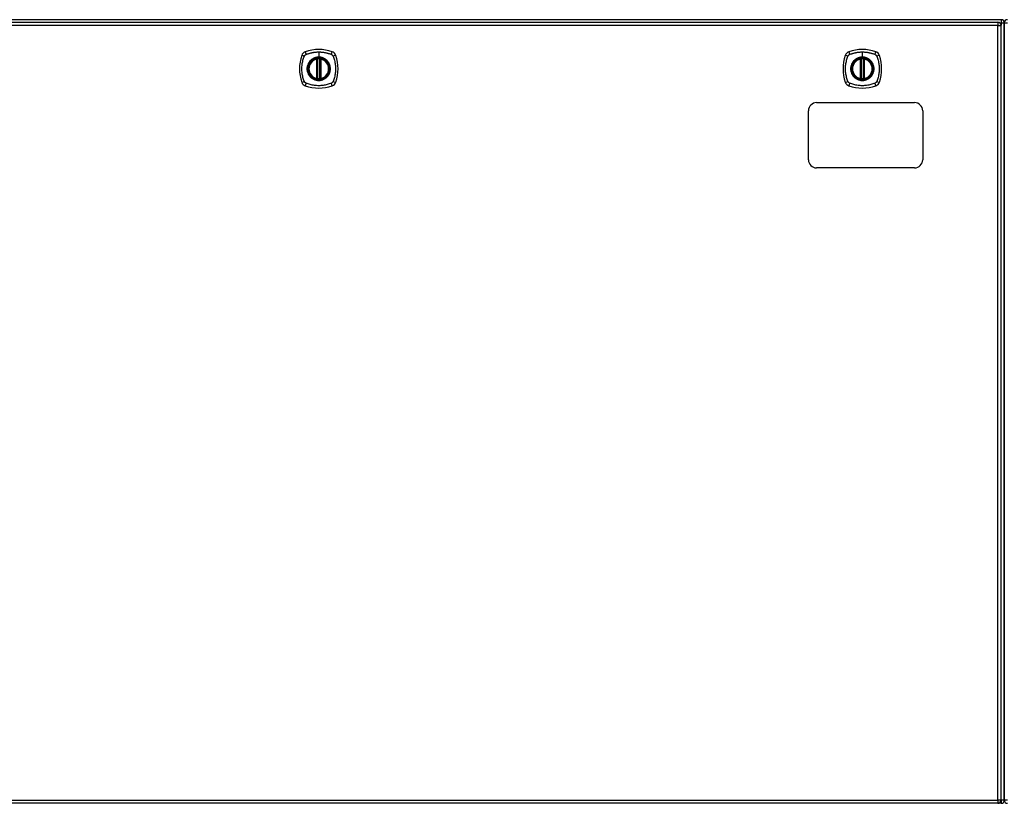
# Model space of a CAD drawing. Header units: inches. Extents: x 19 to 446, y 48 to 207.
# Tile 11 of 23: x 159 to 189, y 114 to 138. Entities that reach past the tile are written whole.
import ezdxf

# ---------------------------------------------------------------- set-up
doc = ezdxf.new("R2010")
doc.units = ezdxf.units.IN
doc.header["$MEASUREMENT"] = 0
doc.layers.add('Visible Edges(ANSI)', color=7, linetype='Continuous', lineweight=25)
doc.layers.add('Visible Tangent Edges(ANSI)', color=7, linetype='Continuous', lineweight=25)

msp = doc.modelspace()

# ---------------------------------------------------------------- linework, layer by layer
at = {"layer": 'Visible Edges(ANSI)'}
for p, q in [((189.366, 137.811), (147.564, 137.811)), ((147.662, 137.73), (189.267, 137.73)), ((189.366, 113.911), (189.366, 137.631)), ((189.465, 136.937), (189.465, 137.712)), ((189.465, 137.712), (189.465, 136.937)), ((189.465, 136.937), (189.465, 114.685)), ((189.465, 114.685), (189.465, 136.937)), ((168.406, 136.014), (168.406, 136.599)), ((168.426, 136.009), (168.426, 136.603)), ((168.504, 136.603), (168.504, 136.009)), ((168.524, 136.599), (168.524, 136.014)), ((185.057, 136.014), (185.057, 136.599)), ((185.077, 136.009), (185.077, 136.603)), ((185.156, 136.603), (185.156, 136.009)), ((185.176, 136.599), (185.176, 136.014)), ((183.715, 135.271), (186.715, 135.271)), ((183.465, 133.521), (183.465, 135.021)), ((186.965, 135.021), (186.965, 133.521)), ((186.715, 133.271), (183.715, 133.271)), ((189.465, 113.91), (189.465, 114.685)), ((189.465, 114.685), (189.465, 113.91)), ((189.267, 113.812), (147.662, 113.812)), ((189.366, 113.811), (148.331, 113.811))]:
    msp.add_line(p, q, dxfattribs=at)
at = {"layer": 'Visible Edges(ANSI)', "flags": 128}
for points in [[(168.436, 136.618), (168.435, 136.618), (168.433, 136.618), (168.431, 136.617), (168.43, 136.617), (168.428, 136.617), (168.427, 136.617), (168.425, 136.617), (168.424, 136.617), (168.423, 136.616), (168.421, 136.616), (168.42, 136.616), (168.419, 136.616), (168.418, 136.616), (168.417, 136.616), (168.416, 136.615), (168.415, 136.615), (168.414, 136.615), (168.414, 136.615), (168.413, 136.615), (168.413, 136.615), (168.412, 136.615), (168.412, 136.615), (168.412, 136.615), (168.412, 136.615)], [(168.518, 136.615), (168.518, 136.615), (168.518, 136.615), (168.518, 136.615), (168.517, 136.615), (168.517, 136.615), (168.516, 136.615), (168.516, 136.615), (168.515, 136.615), (168.514, 136.615), (168.513, 136.616), (168.512, 136.616), (168.511, 136.616), (168.51, 136.616), (168.508, 136.616), (168.507, 136.616), (168.506, 136.617), (168.504, 136.617), (168.503, 136.617), (168.501, 136.617), (168.5, 136.617), (168.498, 136.617), (168.497, 136.618), (168.495, 136.618), (168.494, 136.618)], [(185.088, 136.618), (185.086, 136.618), (185.085, 136.618), (185.083, 136.617), (185.081, 136.617), (185.08, 136.617), (185.078, 136.617), (185.077, 136.617), (185.076, 136.617), (185.074, 136.616), (185.073, 136.616), (185.072, 136.616), (185.07, 136.616), (185.069, 136.616), (185.068, 136.616), (185.067, 136.615), (185.067, 136.615), (185.066, 136.615), (185.065, 136.615), (185.065, 136.615), (185.064, 136.615), (185.064, 136.615), (185.063, 136.615), (185.063, 136.615), (185.063, 136.615)], [(185.17, 136.615), (185.17, 136.615), (185.169, 136.615), (185.169, 136.615), (185.169, 136.615), (185.168, 136.615), (185.168, 136.615), (185.167, 136.615), (185.166, 136.615), (185.165, 136.615), (185.165, 136.616), (185.163, 136.616), (185.162, 136.616), (185.161, 136.616), (185.16, 136.616), (185.159, 136.616), (185.157, 136.617), (185.156, 136.617), (185.154, 136.617), (185.153, 136.617), (185.151, 136.617), (185.15, 136.617), (185.148, 136.618), (185.147, 136.618), (185.145, 136.618)], [(168.412, 135.998), (168.412, 135.998), (168.412, 135.998), (168.412, 135.998), (168.413, 135.998), (168.413, 135.998), (168.414, 135.998), (168.414, 135.997), (168.415, 135.997), (168.416, 135.997), (168.417, 135.997), (168.418, 135.997), (168.419, 135.997), (168.42, 135.997), (168.421, 135.996), (168.423, 135.996), (168.424, 135.996), (168.425, 135.996), (168.427, 135.996), (168.428, 135.995), (168.43, 135.995), (168.431, 135.995), (168.433, 135.995), (168.435, 135.995), (168.436, 135.995)], [(168.494, 135.995), (168.495, 135.995), (168.497, 135.995), (168.498, 135.995), (168.5, 135.995), (168.501, 135.995), (168.503, 135.996), (168.504, 135.996), (168.506, 135.996), (168.507, 135.996), (168.508, 135.996), (168.51, 135.997), (168.511, 135.997), (168.512, 135.997), (168.513, 135.997), (168.514, 135.997), (168.515, 135.997), (168.516, 135.997), (168.516, 135.998), (168.517, 135.998), (168.517, 135.998), (168.518, 135.998), (168.518, 135.998), (168.518, 135.998), (168.518, 135.998)], [(185.063, 135.998), (185.063, 135.998), (185.063, 135.998), (185.064, 135.998), (185.064, 135.998), (185.065, 135.998), (185.065, 135.998), (185.066, 135.997), (185.067, 135.997), (185.067, 135.997), (185.068, 135.997), (185.069, 135.997), (185.07, 135.997), (185.072, 135.997), (185.073, 135.996), (185.074, 135.996), (185.076, 135.996), (185.077, 135.996), (185.078, 135.996), (185.08, 135.995), (185.081, 135.995), (185.083, 135.995), (185.085, 135.995), (185.086, 135.995), (185.088, 135.995)], [(185.145, 135.995), (185.147, 135.995), (185.148, 135.995), (185.15, 135.995), (185.151, 135.995), (185.153, 135.995), (185.154, 135.996), (185.156, 135.996), (185.157, 135.996), (185.159, 135.996), (185.16, 135.996), (185.161, 135.997), (185.162, 135.997), (185.163, 135.997), (185.165, 135.997), (185.165, 135.997), (185.166, 135.997), (185.167, 135.997), (185.168, 135.998), (185.168, 135.998), (185.169, 135.998), (185.169, 135.998), (185.169, 135.998), (185.17, 135.998), (185.17, 135.998)]]:
    msp.add_lwpolyline(points, dxfattribs=at)
at = {"layer": 'Visible Edges(ANSI)'}
for centre, radius in [((168.465, 136.306), 0.32), ((168.465, 136.306), 0.315), ((185.116, 136.306), 0.32), ((185.116, 136.306), 0.315)]:
    msp.add_circle(centre, radius, dxfattribs=at)
for centre, radius, start, end in [((189.267, 137.631), 0.099, 0, 90), ((189.366, 137.712), 0.099, 0, 90), ((189.564, 137.712), 0.099, 90, 180), ((169.154, 136.306), 1.28, 161.2278, 198.7722), ((168.11, 136.661), 0.177, 108.7722, 161.2278), ((168.465, 135.617), 1.28, 71.2278, 108.7722), ((168.82, 136.661), 0.177, 18.7722, 71.2278), ((167.776, 136.306), 1.28, 341.2278, 18.7722), ((185.805, 136.306), 1.28, 161.2278, 198.7722), ((184.762, 136.661), 0.177, 108.7722, 161.2278), ((185.116, 135.617), 1.28, 71.2278, 108.7722), ((185.471, 136.661), 0.177, 18.7722, 71.2278), ((184.427, 136.306), 1.28, 341.2278, 18.7722), ((168.465, 136.306), 0.313, 103.6344, 256.3656), ((168.465, 136.306), 0.313, 99.784, 103.6344), ((168.394, 136.599), 0.0118, 0, 103.6344), ((168.414, 136.603), 0.0118, 0, 99.784), ((168.465, 136.306), 0.313, 84.7499, 95.2501), ((168.516, 136.603), 0.0118, 80.216, 180), ((168.465, 136.306), 0.313, 76.3656, 80.216), ((168.536, 136.599), 0.0118, 76.3656, 180), ((168.465, 136.306), 0.313, 283.6344, 76.3656), ((185.116, 136.306), 0.313, 103.6344, 256.3656), ((185.116, 136.306), 0.313, 99.784, 103.6344), ((185.045, 136.599), 0.0118, 0, 103.6344), ((185.065, 136.603), 0.0118, 0, 99.784), ((185.116, 136.306), 0.313, 84.7499, 95.2501), ((185.168, 136.603), 0.0118, 80.216, 180), ((185.116, 136.306), 0.313, 76.3656, 80.216), ((185.187, 136.599), 0.0118, 76.3656, 180), ((185.116, 136.306), 0.313, 283.6344, 76.3656), ((168.11, 135.952), 0.177, 198.7722, 251.2278), ((168.465, 136.995), 1.28, 251.2278, 288.7722), ((168.394, 136.014), 0.0118, 256.3656, 0), ((168.465, 136.306), 0.313, 256.3656, 260.216), ((168.414, 136.009), 0.0118, 260.216, 0), ((168.465, 136.306), 0.313, 264.7499, 275.2501), ((168.516, 136.009), 0.0118, 180, 279.784), ((168.465, 136.306), 0.313, 279.784, 283.6344), ((168.536, 136.014), 0.0118, 180, 283.6344), ((168.82, 135.952), 0.177, 288.7722, 341.2278), ((184.762, 135.952), 0.177, 198.7722, 251.2278), ((185.116, 136.995), 1.28, 251.2278, 288.7722), ((185.045, 136.014), 0.0118, 256.3656, 0), ((185.116, 136.306), 0.313, 256.3656, 260.216), ((185.065, 136.009), 0.0118, 260.216, 0), ((185.116, 136.306), 0.313, 264.7499, 275.2501), ((185.168, 136.009), 0.0118, 180, 279.784), ((185.116, 136.306), 0.313, 279.784, 283.6344), ((185.187, 136.014), 0.0118, 180, 283.6344), ((185.471, 135.952), 0.177, 288.7722, 341.2278), ((183.715, 135.021), 0.25, 90, 180), ((186.715, 135.021), 0.25, 0, 90), ((183.715, 133.521), 0.25, 180, 270), ((186.715, 133.521), 0.25, 270, 0), ((189.267, 113.911), 0.099, 270, 0), ((189.366, 113.91), 0.099, 270, 0), ((189.564, 113.91), 0.099, 180, 270)]:
    msp.add_arc(centre, radius, start, end, dxfattribs=at)
at = {"layer": 'Visible Tangent Edges(ANSI)'}
for p, q in [((189.267, 137.631), (147.662, 137.631)), ((189.267, 137.73), (189.267, 137.631)), ((189.267, 137.631), (189.366, 137.631)), ((189.267, 113.911), (189.267, 137.631)), ((189.325, 137.712), (189.366, 137.712)), ((189.366, 137.811), (189.366, 137.712)), ((189.366, 137.712), (189.465, 137.712)), ((189.366, 137.712), (189.366, 137.641)), ((189.465, 137.712), (189.564, 137.712)), ((168.465, 136.823), (168.465, 136.663)), ((168.465, 136.658), (168.465, 136.663)), ((185.116, 136.823), (185.116, 136.663)), ((185.116, 136.658), (185.116, 136.663)), ((168.394, 136.599), (168.391, 136.61)), ((168.394, 136.599), (168.406, 136.599)), ((168.394, 136.599), (168.394, 136.014)), ((168.406, 136.599), (168.416, 136.599)), ((168.412, 136.615), (168.413, 136.609)), ((168.415, 136.603), (168.426, 136.603)), ((168.416, 136.014), (168.416, 136.599)), ((168.437, 136.606), (168.436, 136.618)), ((168.437, 136.006), (168.437, 136.606)), ((168.492, 136.606), (168.494, 136.618)), ((168.492, 136.606), (168.492, 136.006)), ((168.504, 136.603), (168.514, 136.603)), ((168.514, 136.599), (168.524, 136.599)), ((168.514, 136.599), (168.514, 136.014)), ((168.517, 136.609), (168.518, 136.615)), ((168.524, 136.599), (168.536, 136.599)), ((168.539, 136.61), (168.536, 136.599)), ((168.536, 136.014), (168.536, 136.599)), ((185.045, 136.599), (185.043, 136.61)), ((185.045, 136.599), (185.057, 136.599)), ((185.045, 136.599), (185.045, 136.014)), ((185.057, 136.599), (185.067, 136.599)), ((185.063, 136.615), (185.064, 136.609)), ((185.067, 136.603), (185.077, 136.603)), ((185.067, 136.014), (185.067, 136.599)), ((185.089, 136.606), (185.088, 136.618)), ((185.089, 136.006), (185.089, 136.606)), ((185.144, 136.606), (185.145, 136.618)), ((185.144, 136.606), (185.144, 136.006)), ((185.156, 136.603), (185.166, 136.603)), ((185.166, 136.599), (185.176, 136.599)), ((185.166, 136.599), (185.166, 136.014)), ((185.169, 136.609), (185.17, 136.615)), ((185.176, 136.599), (185.187, 136.599)), ((185.19, 136.61), (185.187, 136.599)), ((185.187, 136.014), (185.187, 136.599)), ((168.391, 136.002), (168.394, 136.014)), ((168.406, 136.014), (168.394, 136.014)), ((168.416, 136.014), (168.406, 136.014)), ((168.413, 136.004), (168.412, 135.998)), ((168.426, 136.009), (168.415, 136.009)), ((168.436, 135.995), (168.437, 136.006)), ((168.494, 135.995), (168.492, 136.006)), ((168.514, 136.009), (168.504, 136.009)), ((168.524, 136.014), (168.514, 136.014)), ((168.518, 135.998), (168.517, 136.004)), ((168.536, 136.014), (168.524, 136.014)), ((168.536, 136.014), (168.539, 136.002)), ((185.043, 136.002), (185.045, 136.014)), ((185.057, 136.014), (185.045, 136.014)), ((185.067, 136.014), (185.057, 136.014)), ((185.064, 136.004), (185.063, 135.998)), ((185.077, 136.009), (185.067, 136.009)), ((185.088, 135.995), (185.089, 136.006)), ((185.145, 135.995), (185.144, 136.006)), ((185.166, 136.009), (185.156, 136.009)), ((185.176, 136.014), (185.166, 136.014)), ((185.17, 135.998), (185.169, 136.004)), ((185.187, 136.014), (185.176, 136.014)), ((185.187, 136.014), (185.19, 136.002)), ((147.662, 113.911), (189.267, 113.911)), ((189.267, 113.911), (189.267, 113.812)), ((189.366, 113.911), (189.267, 113.911)), ((189.465, 113.91), (189.366, 113.91)), ((189.366, 113.901), (189.366, 113.811)), ((189.563, 113.91), (189.465, 113.91))]:
    msp.add_line(p, q, dxfattribs=at)
at = {"layer": 'Visible Tangent Edges(ANSI)', "flags": 128}
for points in [[(168.025, 135.918), (168.011, 135.951), (168.001, 135.982), (167.991, 136.014), (167.982, 136.045), (167.975, 136.077), (167.968, 136.109), (167.962, 136.142), (167.957, 136.174), (167.953, 136.207), (167.951, 136.24), (167.949, 136.273), (167.948, 136.306), (167.949, 136.339), (167.951, 136.372), (167.953, 136.405), (167.957, 136.438), (167.962, 136.47), (167.968, 136.503), (167.974, 136.535), (167.982, 136.567), (167.991, 136.599), (168.001, 136.63), (168.011, 136.661), (168.025, 136.695)], [(168.025, 136.695), (168.026, 136.696), (168.026, 136.698), (168.027, 136.699), (168.028, 136.7), (168.029, 136.702), (168.029, 136.703), (168.03, 136.704), (168.031, 136.706), (168.032, 136.707), (168.033, 136.708), (168.033, 136.71), (168.034, 136.711), (168.035, 136.712), (168.036, 136.713), (168.037, 136.715), (168.038, 136.716), (168.039, 136.717), (168.04, 136.718), (168.041, 136.719), (168.042, 136.721), (168.043, 136.722), (168.044, 136.723), (168.045, 136.724), (168.046, 136.725)], [(168.046, 136.725), (168.047, 136.726), (168.048, 136.727), (168.05, 136.728), (168.051, 136.729), (168.052, 136.73), (168.053, 136.731), (168.054, 136.732), (168.055, 136.733), (168.057, 136.734), (168.058, 136.735), (168.059, 136.736), (168.06, 136.737), (168.062, 136.738), (168.063, 136.739), (168.064, 136.739), (168.065, 136.74), (168.067, 136.741), (168.068, 136.742), (168.069, 136.743), (168.071, 136.743), (168.072, 136.744), (168.074, 136.745), (168.075, 136.746), (168.076, 136.746)], [(168.076, 136.746), (168.095, 136.754), (168.11, 136.76), (168.125, 136.765), (168.141, 136.77), (168.157, 136.775), (168.172, 136.78), (168.188, 136.785), (168.204, 136.789), (168.22, 136.793), (168.236, 136.797), (168.252, 136.8), (168.268, 136.804), (168.284, 136.807), (168.301, 136.809), (168.317, 136.812), (168.333, 136.814), (168.35, 136.816), (168.366, 136.818), (168.382, 136.819), (168.399, 136.821), (168.415, 136.822), (168.432, 136.822), (168.448, 136.823), (168.465, 136.823)], [(168.465, 136.658), (168.556, 136.646), (168.641, 136.611), (168.714, 136.555), (168.77, 136.482), (168.805, 136.397), (168.817, 136.306), (168.805, 136.215), (168.77, 136.13), (168.714, 136.057), (168.641, 136.001), (168.556, 135.966), (168.465, 135.954), (168.373, 135.966), (168.288, 136.001), (168.216, 136.057), (168.16, 136.13), (168.125, 136.215), (168.113, 136.306), (168.125, 136.398), (168.16, 136.483), (168.216, 136.556), (168.289, 136.611), (168.374, 136.646), (168.465, 136.658)], [(168.465, 136.663), (168.455, 136.663), (168.444, 136.663), (168.434, 136.662), (168.424, 136.661), (168.414, 136.659), (168.403, 136.658), (168.393, 136.656), (168.383, 136.654), (168.373, 136.651), (168.363, 136.648), (168.354, 136.645), (168.344, 136.642), (168.334, 136.638), (168.325, 136.634), (168.315, 136.63), (168.306, 136.626), (168.297, 136.621), (168.288, 136.616), (168.279, 136.611), (168.27, 136.605), (168.262, 136.6), (168.254, 136.594), (168.245, 136.587), (168.237, 136.581)], [(168.465, 136.823), (168.481, 136.823), (168.498, 136.822), (168.514, 136.822), (168.531, 136.821), (168.547, 136.819), (168.564, 136.818), (168.58, 136.816), (168.597, 136.814), (168.613, 136.812), (168.629, 136.809), (168.646, 136.807), (168.662, 136.804), (168.678, 136.8), (168.694, 136.797), (168.71, 136.793), (168.726, 136.789), (168.742, 136.785), (168.758, 136.78), (168.773, 136.775), (168.789, 136.771), (168.804, 136.765), (168.82, 136.76), (168.835, 136.754), (168.854, 136.746)], [(168.692, 136.581), (168.684, 136.587), (168.676, 136.594), (168.668, 136.6), (168.659, 136.605), (168.651, 136.611), (168.642, 136.616), (168.633, 136.621), (168.624, 136.626), (168.614, 136.63), (168.605, 136.634), (168.596, 136.638), (168.586, 136.642), (168.576, 136.645), (168.566, 136.648), (168.557, 136.651), (168.547, 136.654), (168.536, 136.656), (168.526, 136.658), (168.516, 136.659), (168.506, 136.661), (168.496, 136.662), (168.485, 136.663), (168.475, 136.663), (168.465, 136.663)], [(168.854, 136.746), (168.856, 136.745), (168.859, 136.743), (168.862, 136.742), (168.864, 136.74), (168.867, 136.739), (168.87, 136.737), (168.872, 136.735), (168.874, 136.733), (168.877, 136.731), (168.879, 136.729), (168.881, 136.727), (168.884, 136.725), (168.886, 136.723), (168.888, 136.721), (168.89, 136.718), (168.892, 136.716), (168.894, 136.713), (168.896, 136.711), (168.897, 136.708), (168.899, 136.706), (168.901, 136.703), (168.902, 136.7), (168.904, 136.698), (168.905, 136.695)], [(168.905, 136.695), (168.919, 136.661), (168.929, 136.63), (168.939, 136.599), (168.948, 136.567), (168.955, 136.535), (168.962, 136.503), (168.968, 136.47), (168.973, 136.438), (168.977, 136.405), (168.979, 136.372), (168.981, 136.339), (168.982, 136.306), (168.981, 136.273), (168.979, 136.24), (168.977, 136.207), (168.973, 136.174), (168.968, 136.142), (168.962, 136.109), (168.955, 136.077), (168.948, 136.045), (168.939, 136.014), (168.929, 135.982), (168.919, 135.951), (168.905, 135.918)], [(184.676, 135.918), (184.663, 135.951), (184.652, 135.982), (184.643, 136.014), (184.634, 136.045), (184.626, 136.077), (184.619, 136.109), (184.613, 136.142), (184.609, 136.174), (184.605, 136.207), (184.602, 136.24), (184.6, 136.273), (184.6, 136.306), (184.6, 136.339), (184.602, 136.372), (184.605, 136.405), (184.608, 136.438), (184.613, 136.47), (184.619, 136.503), (184.626, 136.535), (184.634, 136.567), (184.643, 136.599), (184.652, 136.63), (184.663, 136.661), (184.676, 136.695)], [(184.676, 136.695), (184.677, 136.696), (184.678, 136.698), (184.679, 136.699), (184.679, 136.7), (184.68, 136.702), (184.681, 136.703), (184.682, 136.704), (184.682, 136.706), (184.683, 136.707), (184.684, 136.708), (184.685, 136.71), (184.686, 136.711), (184.687, 136.712), (184.688, 136.713), (184.689, 136.715), (184.689, 136.716), (184.69, 136.717), (184.691, 136.718), (184.692, 136.719), (184.693, 136.721), (184.694, 136.722), (184.696, 136.723), (184.697, 136.724), (184.698, 136.725)], [(184.698, 136.725), (184.699, 136.726), (184.7, 136.727), (184.701, 136.728), (184.702, 136.729), (184.703, 136.73), (184.704, 136.731), (184.706, 136.732), (184.707, 136.733), (184.708, 136.734), (184.709, 136.735), (184.711, 136.736), (184.712, 136.737), (184.713, 136.738), (184.714, 136.739), (184.716, 136.739), (184.717, 136.74), (184.718, 136.741), (184.72, 136.742), (184.721, 136.743), (184.722, 136.743), (184.724, 136.744), (184.725, 136.745), (184.726, 136.746), (184.728, 136.746)], [(184.728, 136.746), (184.746, 136.754), (184.761, 136.76), (184.777, 136.765), (184.792, 136.77), (184.808, 136.775), (184.824, 136.78), (184.84, 136.785), (184.856, 136.789), (184.871, 136.793), (184.888, 136.797), (184.904, 136.8), (184.92, 136.804), (184.936, 136.807), (184.952, 136.809), (184.969, 136.812), (184.985, 136.814), (185.001, 136.816), (185.018, 136.818), (185.034, 136.819), (185.05, 136.821), (185.067, 136.822), (185.083, 136.822), (185.1, 136.823), (185.116, 136.823)], [(185.116, 136.658), (185.208, 136.646), (185.293, 136.611), (185.366, 136.555), (185.422, 136.482), (185.457, 136.397), (185.469, 136.306), (185.456, 136.215), (185.421, 136.13), (185.365, 136.057), (185.293, 136.001), (185.207, 135.966), (185.116, 135.954), (185.025, 135.966), (184.94, 136.001), (184.867, 136.057), (184.811, 136.13), (184.776, 136.215), (184.764, 136.306), (184.776, 136.398), (184.812, 136.483), (184.867, 136.556), (184.94, 136.611), (185.025, 136.646), (185.116, 136.658)], [(185.116, 136.663), (185.106, 136.663), (185.096, 136.663), (185.086, 136.662), (185.075, 136.661), (185.065, 136.659), (185.055, 136.658), (185.045, 136.656), (185.035, 136.654), (185.025, 136.651), (185.015, 136.648), (185.005, 136.645), (184.995, 136.642), (184.986, 136.638), (184.976, 136.634), (184.967, 136.63), (184.958, 136.626), (184.948, 136.621), (184.939, 136.616), (184.931, 136.611), (184.922, 136.605), (184.913, 136.6), (184.905, 136.594), (184.897, 136.587), (184.889, 136.581)], [(185.116, 136.823), (185.133, 136.823), (185.149, 136.822), (185.166, 136.822), (185.182, 136.821), (185.199, 136.819), (185.215, 136.818), (185.232, 136.816), (185.248, 136.814), (185.264, 136.812), (185.281, 136.809), (185.297, 136.807), (185.313, 136.804), (185.329, 136.8), (185.345, 136.797), (185.361, 136.793), (185.377, 136.789), (185.393, 136.785), (185.409, 136.78), (185.425, 136.775), (185.44, 136.771), (185.456, 136.765), (185.471, 136.76), (185.487, 136.754), (185.505, 136.746)], [(185.344, 136.581), (185.336, 136.587), (185.328, 136.594), (185.319, 136.6), (185.311, 136.605), (185.302, 136.611), (185.293, 136.616), (185.284, 136.621), (185.275, 136.626), (185.266, 136.63), (185.256, 136.634), (185.247, 136.638), (185.237, 136.642), (185.228, 136.645), (185.218, 136.648), (185.208, 136.651), (185.198, 136.654), (185.188, 136.656), (185.178, 136.658), (185.168, 136.659), (185.157, 136.661), (185.147, 136.662), (185.137, 136.663), (185.127, 136.663), (185.116, 136.663)], [(185.505, 136.746), (185.508, 136.745), (185.511, 136.743), (185.513, 136.742), (185.516, 136.74), (185.518, 136.739), (185.521, 136.737), (185.524, 136.735), (185.526, 136.733), (185.528, 136.731), (185.531, 136.729), (185.533, 136.727), (185.535, 136.725), (185.537, 136.723), (185.539, 136.721), (185.541, 136.718), (185.543, 136.716), (185.545, 136.713), (185.547, 136.711), (185.549, 136.708), (185.55, 136.706), (185.552, 136.703), (185.554, 136.7), (185.555, 136.698), (185.556, 136.695)], [(185.556, 136.695), (185.57, 136.661), (185.581, 136.63), (185.59, 136.599), (185.599, 136.567), (185.607, 136.535), (185.614, 136.503), (185.62, 136.47), (185.624, 136.438), (185.628, 136.405), (185.631, 136.372), (185.632, 136.339), (185.633, 136.306), (185.632, 136.273), (185.631, 136.24), (185.628, 136.207), (185.624, 136.174), (185.619, 136.142), (185.614, 136.109), (185.607, 136.077), (185.599, 136.045), (185.59, 136.014), (185.581, 135.982), (185.57, 135.951), (185.556, 135.918)], [(168.19, 136.534), (168.178, 136.518), (168.166, 136.501), (168.155, 136.483), (168.146, 136.465), (168.137, 136.446), (168.129, 136.427), (168.123, 136.408), (168.118, 136.388), (168.113, 136.368), (168.11, 136.347), (168.109, 136.327), (168.108, 136.306), (168.109, 136.286), (168.11, 136.265), (168.113, 136.245), (168.118, 136.224), (168.123, 136.205), (168.129, 136.185), (168.137, 136.166), (168.146, 136.147), (168.155, 136.129), (168.166, 136.112), (168.178, 136.095), (168.19, 136.079)], [(168.237, 136.581), (168.235, 136.579), (168.233, 136.577), (168.231, 136.575), (168.229, 136.574), (168.227, 136.572), (168.225, 136.57), (168.223, 136.568), (168.221, 136.566), (168.219, 136.564), (168.217, 136.562), (168.215, 136.56), (168.213, 136.558), (168.211, 136.556), (168.209, 136.554), (168.207, 136.552), (168.205, 136.55), (168.203, 136.548), (168.201, 136.546), (168.199, 136.544), (168.198, 136.542), (168.196, 136.54), (168.194, 136.538), (168.192, 136.536), (168.19, 136.534)], [(168.413, 136.609), (168.412, 136.609), (168.411, 136.61), (168.41, 136.61), (168.41, 136.61), (168.409, 136.61), (168.408, 136.611), (168.407, 136.611), (168.406, 136.611), (168.405, 136.611), (168.404, 136.611), (168.403, 136.611), (168.402, 136.612), (168.402, 136.612), (168.401, 136.612), (168.4, 136.612), (168.399, 136.612), (168.398, 136.611), (168.397, 136.611), (168.396, 136.611), (168.395, 136.611), (168.394, 136.611), (168.393, 136.611), (168.392, 136.611), (168.391, 136.61)], [(168.415, 136.603), (168.415, 136.603), (168.415, 136.604), (168.415, 136.604), (168.415, 136.604), (168.415, 136.604), (168.415, 136.605), (168.415, 136.605), (168.415, 136.605), (168.415, 136.605), (168.415, 136.606), (168.415, 136.606), (168.414, 136.606), (168.414, 136.606), (168.414, 136.607), (168.414, 136.607), (168.414, 136.607), (168.414, 136.607), (168.414, 136.608), (168.414, 136.608), (168.413, 136.608), (168.413, 136.608), (168.413, 136.608), (168.413, 136.609), (168.413, 136.609)], [(168.416, 136.599), (168.416, 136.599), (168.416, 136.599), (168.416, 136.599), (168.416, 136.6), (168.416, 136.6), (168.416, 136.6), (168.416, 136.6), (168.416, 136.6), (168.416, 136.601), (168.416, 136.601), (168.416, 136.601), (168.416, 136.601), (168.416, 136.601), (168.416, 136.601), (168.416, 136.602), (168.416, 136.602), (168.416, 136.602), (168.416, 136.602), (168.416, 136.602), (168.416, 136.602), (168.416, 136.603), (168.416, 136.603), (168.415, 136.603), (168.415, 136.603)], [(168.426, 136.603), (168.426, 136.603), (168.426, 136.603), (168.426, 136.603), (168.426, 136.603), (168.426, 136.603), (168.426, 136.603), (168.427, 136.603), (168.427, 136.604), (168.428, 136.604), (168.428, 136.604), (168.428, 136.604), (168.429, 136.604), (168.43, 136.604), (168.43, 136.605), (168.431, 136.605), (168.431, 136.605), (168.432, 136.605), (168.433, 136.605), (168.434, 136.605), (168.434, 136.606), (168.435, 136.606), (168.436, 136.606), (168.437, 136.606), (168.437, 136.606)], [(168.492, 136.606), (168.493, 136.606), (168.494, 136.606), (168.495, 136.606), (168.496, 136.606), (168.496, 136.605), (168.497, 136.605), (168.498, 136.605), (168.498, 136.605), (168.499, 136.605), (168.5, 136.605), (168.5, 136.604), (168.501, 136.604), (168.501, 136.604), (168.502, 136.604), (168.502, 136.604), (168.503, 136.604), (168.503, 136.603), (168.503, 136.603), (168.504, 136.603), (168.504, 136.603), (168.504, 136.603), (168.504, 136.603), (168.504, 136.603), (168.504, 136.603)], [(168.517, 136.609), (168.517, 136.609), (168.517, 136.608), (168.517, 136.608), (168.516, 136.608), (168.516, 136.608), (168.516, 136.608), (168.516, 136.607), (168.516, 136.607), (168.516, 136.607), (168.516, 136.607), (168.516, 136.606), (168.515, 136.606), (168.515, 136.606), (168.515, 136.606), (168.515, 136.605), (168.515, 136.605), (168.515, 136.605), (168.515, 136.605), (168.515, 136.604), (168.515, 136.604), (168.515, 136.604), (168.514, 136.604), (168.514, 136.603), (168.514, 136.603)], [(168.514, 136.603), (168.514, 136.603), (168.514, 136.603), (168.514, 136.603), (168.514, 136.602), (168.514, 136.602), (168.514, 136.602), (168.514, 136.602), (168.514, 136.602), (168.514, 136.602), (168.514, 136.601), (168.514, 136.601), (168.514, 136.601), (168.514, 136.601), (168.514, 136.601), (168.514, 136.601), (168.514, 136.6), (168.514, 136.6), (168.514, 136.6), (168.514, 136.6), (168.514, 136.6), (168.514, 136.599), (168.514, 136.599), (168.514, 136.599), (168.514, 136.599)], [(168.539, 136.61), (168.538, 136.611), (168.537, 136.611), (168.536, 136.611), (168.535, 136.611), (168.534, 136.611), (168.533, 136.611), (168.532, 136.611), (168.531, 136.612), (168.53, 136.612), (168.529, 136.612), (168.528, 136.612), (168.527, 136.612), (168.526, 136.611), (168.526, 136.611), (168.525, 136.611), (168.524, 136.611), (168.523, 136.611), (168.522, 136.611), (168.521, 136.61), (168.52, 136.61), (168.519, 136.61), (168.519, 136.61), (168.518, 136.609), (168.517, 136.609)], [(168.74, 136.534), (168.738, 136.536), (168.736, 136.538), (168.734, 136.54), (168.732, 136.542), (168.73, 136.544), (168.729, 136.546), (168.727, 136.548), (168.725, 136.55), (168.723, 136.552), (168.721, 136.554), (168.719, 136.556), (168.717, 136.558), (168.715, 136.56), (168.713, 136.562), (168.711, 136.564), (168.709, 136.566), (168.707, 136.568), (168.705, 136.57), (168.703, 136.572), (168.701, 136.574), (168.699, 136.575), (168.697, 136.577), (168.695, 136.579), (168.692, 136.581)], [(168.74, 136.079), (168.752, 136.095), (168.764, 136.112), (168.775, 136.129), (168.784, 136.148), (168.793, 136.166), (168.801, 136.185), (168.807, 136.205), (168.812, 136.225), (168.816, 136.245), (168.819, 136.265), (168.821, 136.286), (168.822, 136.306), (168.821, 136.327), (168.819, 136.347), (168.816, 136.368), (168.812, 136.388), (168.807, 136.408), (168.801, 136.427), (168.793, 136.447), (168.784, 136.465), (168.775, 136.483), (168.764, 136.501), (168.752, 136.518), (168.74, 136.534)], [(184.842, 136.534), (184.829, 136.518), (184.818, 136.501), (184.807, 136.483), (184.797, 136.465), (184.788, 136.446), (184.781, 136.427), (184.774, 136.408), (184.769, 136.388), (184.765, 136.368), (184.762, 136.347), (184.76, 136.327), (184.76, 136.306), (184.76, 136.286), (184.762, 136.265), (184.765, 136.245), (184.769, 136.224), (184.774, 136.205), (184.781, 136.185), (184.788, 136.166), (184.797, 136.147), (184.807, 136.129), (184.818, 136.112), (184.829, 136.095), (184.842, 136.079)], [(184.889, 136.581), (184.887, 136.579), (184.885, 136.577), (184.883, 136.575), (184.88, 136.574), (184.878, 136.572), (184.876, 136.57), (184.874, 136.568), (184.872, 136.566), (184.87, 136.564), (184.868, 136.562), (184.866, 136.56), (184.864, 136.558), (184.862, 136.556), (184.86, 136.554), (184.858, 136.552), (184.857, 136.55), (184.855, 136.548), (184.853, 136.546), (184.851, 136.544), (184.849, 136.542), (184.847, 136.54), (184.845, 136.538), (184.844, 136.536), (184.842, 136.534)], [(185.064, 136.609), (185.064, 136.609), (185.063, 136.61), (185.062, 136.61), (185.061, 136.61), (185.06, 136.61), (185.059, 136.611), (185.059, 136.611), (185.058, 136.611), (185.057, 136.611), (185.056, 136.611), (185.055, 136.611), (185.054, 136.612), (185.053, 136.612), (185.052, 136.612), (185.051, 136.612), (185.05, 136.612), (185.049, 136.611), (185.048, 136.611), (185.047, 136.611), (185.046, 136.611), (185.045, 136.611), (185.045, 136.611), (185.044, 136.611), (185.043, 136.61)], [(185.067, 136.603), (185.067, 136.603), (185.067, 136.604), (185.067, 136.604), (185.067, 136.604), (185.067, 136.604), (185.067, 136.605), (185.066, 136.605), (185.066, 136.605), (185.066, 136.605), (185.066, 136.606), (185.066, 136.606), (185.066, 136.606), (185.066, 136.606), (185.066, 136.607), (185.066, 136.607), (185.065, 136.607), (185.065, 136.607), (185.065, 136.608), (185.065, 136.608), (185.065, 136.608), (185.065, 136.608), (185.065, 136.608), (185.064, 136.609), (185.064, 136.609)], [(185.067, 136.599), (185.067, 136.599), (185.067, 136.599), (185.067, 136.599), (185.067, 136.6), (185.067, 136.6), (185.067, 136.6), (185.067, 136.6), (185.067, 136.6), (185.067, 136.601), (185.067, 136.601), (185.067, 136.601), (185.067, 136.601), (185.067, 136.601), (185.067, 136.601), (185.067, 136.602), (185.067, 136.602), (185.067, 136.602), (185.067, 136.602), (185.067, 136.602), (185.067, 136.602), (185.067, 136.603), (185.067, 136.603), (185.067, 136.603), (185.067, 136.603)], [(185.077, 136.603), (185.077, 136.603), (185.077, 136.603), (185.077, 136.603), (185.077, 136.603), (185.078, 136.603), (185.078, 136.603), (185.078, 136.603), (185.079, 136.604), (185.079, 136.604), (185.08, 136.604), (185.08, 136.604), (185.081, 136.604), (185.081, 136.604), (185.082, 136.605), (185.082, 136.605), (185.083, 136.605), (185.084, 136.605), (185.084, 136.605), (185.085, 136.605), (185.086, 136.606), (185.087, 136.606), (185.087, 136.606), (185.088, 136.606), (185.089, 136.606)], [(185.144, 136.606), (185.145, 136.606), (185.146, 136.606), (185.146, 136.606), (185.147, 136.606), (185.148, 136.605), (185.148, 136.605), (185.149, 136.605), (185.15, 136.605), (185.151, 136.605), (185.151, 136.605), (185.152, 136.604), (185.152, 136.604), (185.153, 136.604), (185.153, 136.604), (185.154, 136.604), (185.154, 136.604), (185.155, 136.603), (185.155, 136.603), (185.155, 136.603), (185.155, 136.603), (185.156, 136.603), (185.156, 136.603), (185.156, 136.603), (185.156, 136.603)], [(185.169, 136.609), (185.168, 136.609), (185.168, 136.608), (185.168, 136.608), (185.168, 136.608), (185.168, 136.608), (185.168, 136.608), (185.168, 136.607), (185.167, 136.607), (185.167, 136.607), (185.167, 136.607), (185.167, 136.606), (185.167, 136.606), (185.167, 136.606), (185.167, 136.606), (185.167, 136.605), (185.166, 136.605), (185.166, 136.605), (185.166, 136.605), (185.166, 136.604), (185.166, 136.604), (185.166, 136.604), (185.166, 136.604), (185.166, 136.603), (185.166, 136.603)], [(185.166, 136.603), (185.166, 136.603), (185.166, 136.603), (185.166, 136.603), (185.166, 136.602), (185.166, 136.602), (185.166, 136.602), (185.166, 136.602), (185.166, 136.602), (185.166, 136.602), (185.166, 136.601), (185.166, 136.601), (185.166, 136.601), (185.166, 136.601), (185.166, 136.601), (185.166, 136.601), (185.166, 136.6), (185.166, 136.6), (185.166, 136.6), (185.166, 136.6), (185.166, 136.6), (185.166, 136.599), (185.166, 136.599), (185.166, 136.599), (185.166, 136.599)], [(185.19, 136.61), (185.189, 136.611), (185.188, 136.611), (185.187, 136.611), (185.186, 136.611), (185.185, 136.611), (185.185, 136.611), (185.184, 136.611), (185.183, 136.612), (185.182, 136.612), (185.181, 136.612), (185.18, 136.612), (185.179, 136.612), (185.178, 136.611), (185.177, 136.611), (185.176, 136.611), (185.175, 136.611), (185.174, 136.611), (185.173, 136.611), (185.173, 136.61), (185.172, 136.61), (185.171, 136.61), (185.17, 136.61), (185.169, 136.609), (185.169, 136.609)], [(185.391, 136.534), (185.389, 136.536), (185.387, 136.538), (185.386, 136.54), (185.384, 136.542), (185.382, 136.544), (185.38, 136.546), (185.378, 136.548), (185.376, 136.55), (185.374, 136.552), (185.373, 136.554), (185.371, 136.556), (185.369, 136.558), (185.367, 136.56), (185.365, 136.562), (185.363, 136.564), (185.361, 136.566), (185.359, 136.568), (185.357, 136.57), (185.355, 136.572), (185.352, 136.574), (185.35, 136.575), (185.348, 136.577), (185.346, 136.579), (185.344, 136.581)], [(185.391, 136.079), (185.404, 136.095), (185.415, 136.112), (185.426, 136.129), (185.436, 136.148), (185.444, 136.166), (185.452, 136.185), (185.458, 136.205), (185.464, 136.225), (185.468, 136.245), (185.471, 136.265), (185.473, 136.286), (185.473, 136.306), (185.473, 136.327), (185.471, 136.347), (185.468, 136.368), (185.464, 136.388), (185.458, 136.408), (185.452, 136.427), (185.444, 136.447), (185.436, 136.465), (185.426, 136.483), (185.415, 136.501), (185.404, 136.518), (185.391, 136.534)], [(168.19, 136.079), (168.192, 136.077), (168.194, 136.074), (168.196, 136.072), (168.198, 136.07), (168.199, 136.068), (168.201, 136.066), (168.203, 136.064), (168.205, 136.062), (168.207, 136.06), (168.209, 136.058), (168.211, 136.056), (168.213, 136.054), (168.215, 136.052), (168.217, 136.05), (168.219, 136.048), (168.221, 136.046), (168.223, 136.044), (168.225, 136.043), (168.227, 136.041), (168.229, 136.039), (168.231, 136.037), (168.233, 136.035), (168.235, 136.033), (168.237, 136.032)], [(168.237, 136.032), (168.253, 136.019), (168.27, 136.007), (168.288, 135.997), (168.306, 135.987), (168.325, 135.978), (168.344, 135.971), (168.364, 135.964), (168.383, 135.959), (168.404, 135.955), (168.424, 135.952), (168.444, 135.95), (168.465, 135.949), (168.486, 135.95), (168.506, 135.952), (168.526, 135.955), (168.547, 135.959), (168.567, 135.964), (168.586, 135.971), (168.605, 135.978), (168.624, 135.987), (168.642, 135.997), (168.66, 136.007), (168.676, 136.019), (168.692, 136.032)], [(168.692, 136.032), (168.695, 136.033), (168.697, 136.035), (168.699, 136.037), (168.701, 136.039), (168.703, 136.041), (168.705, 136.043), (168.707, 136.044), (168.709, 136.046), (168.711, 136.048), (168.713, 136.05), (168.715, 136.052), (168.717, 136.054), (168.719, 136.056), (168.721, 136.058), (168.723, 136.06), (168.725, 136.062), (168.727, 136.064), (168.729, 136.066), (168.73, 136.068), (168.732, 136.07), (168.734, 136.072), (168.736, 136.074), (168.738, 136.077), (168.74, 136.079)], [(184.842, 136.079), (184.844, 136.077), (184.845, 136.074), (184.847, 136.072), (184.849, 136.07), (184.851, 136.068), (184.853, 136.066), (184.855, 136.064), (184.857, 136.062), (184.858, 136.06), (184.86, 136.058), (184.862, 136.056), (184.864, 136.054), (184.866, 136.052), (184.868, 136.05), (184.87, 136.048), (184.872, 136.046), (184.874, 136.044), (184.876, 136.043), (184.878, 136.041), (184.88, 136.039), (184.883, 136.037), (184.885, 136.035), (184.887, 136.033), (184.889, 136.032)], [(184.889, 136.032), (184.905, 136.019), (184.922, 136.007), (184.939, 135.997), (184.958, 135.987), (184.976, 135.978), (184.995, 135.971), (185.015, 135.964), (185.035, 135.959), (185.055, 135.955), (185.075, 135.952), (185.096, 135.95), (185.117, 135.949), (185.137, 135.95), (185.158, 135.952), (185.178, 135.955), (185.198, 135.959), (185.218, 135.964), (185.238, 135.971), (185.257, 135.978), (185.276, 135.987), (185.294, 135.997), (185.311, 136.007), (185.328, 136.019), (185.344, 136.032)], [(185.344, 136.032), (185.346, 136.033), (185.348, 136.035), (185.35, 136.037), (185.352, 136.039), (185.354, 136.041), (185.357, 136.043), (185.359, 136.044), (185.361, 136.046), (185.363, 136.048), (185.365, 136.05), (185.367, 136.052), (185.369, 136.054), (185.371, 136.056), (185.372, 136.058), (185.374, 136.06), (185.376, 136.062), (185.378, 136.064), (185.38, 136.066), (185.382, 136.068), (185.384, 136.07), (185.386, 136.072), (185.387, 136.074), (185.389, 136.077), (185.391, 136.079)], [(168.076, 135.866), (168.074, 135.868), (168.071, 135.869), (168.068, 135.871), (168.065, 135.872), (168.063, 135.874), (168.06, 135.876), (168.058, 135.877), (168.055, 135.879), (168.053, 135.881), (168.051, 135.883), (168.048, 135.885), (168.046, 135.888), (168.044, 135.89), (168.042, 135.892), (168.04, 135.894), (168.038, 135.897), (168.036, 135.899), (168.034, 135.902), (168.033, 135.904), (168.031, 135.907), (168.029, 135.91), (168.028, 135.912), (168.026, 135.915), (168.025, 135.918)], [(168.854, 135.866), (168.82, 135.853), (168.789, 135.842), (168.758, 135.832), (168.726, 135.824), (168.694, 135.816), (168.662, 135.809), (168.629, 135.803), (168.597, 135.798), (168.564, 135.795), (168.531, 135.792), (168.498, 135.79), (168.465, 135.79), (168.432, 135.79), (168.399, 135.792), (168.366, 135.795), (168.333, 135.798), (168.301, 135.803), (168.268, 135.809), (168.236, 135.816), (168.204, 135.824), (168.172, 135.832), (168.141, 135.842), (168.11, 135.853), (168.076, 135.866)], [(168.391, 136.002), (168.392, 136.002), (168.393, 136.002), (168.394, 136.002), (168.395, 136.001), (168.396, 136.001), (168.397, 136.001), (168.398, 136.001), (168.399, 136.001), (168.4, 136.001), (168.401, 136.001), (168.402, 136.001), (168.402, 136.001), (168.403, 136.001), (168.404, 136.001), (168.405, 136.001), (168.406, 136.001), (168.407, 136.002), (168.408, 136.002), (168.409, 136.002), (168.41, 136.002), (168.41, 136.003), (168.411, 136.003), (168.412, 136.003), (168.413, 136.004)], [(168.413, 136.004), (168.413, 136.004), (168.413, 136.004), (168.413, 136.004), (168.413, 136.005), (168.414, 136.005), (168.414, 136.005), (168.414, 136.005), (168.414, 136.005), (168.414, 136.006), (168.414, 136.006), (168.414, 136.006), (168.414, 136.006), (168.415, 136.007), (168.415, 136.007), (168.415, 136.007), (168.415, 136.007), (168.415, 136.008), (168.415, 136.008), (168.415, 136.008), (168.415, 136.008), (168.415, 136.009), (168.415, 136.009), (168.415, 136.009), (168.415, 136.009)], [(168.415, 136.009), (168.415, 136.01), (168.416, 136.01), (168.416, 136.01), (168.416, 136.01), (168.416, 136.01), (168.416, 136.01), (168.416, 136.011), (168.416, 136.011), (168.416, 136.011), (168.416, 136.011), (168.416, 136.011), (168.416, 136.012), (168.416, 136.012), (168.416, 136.012), (168.416, 136.012), (168.416, 136.012), (168.416, 136.012), (168.416, 136.013), (168.416, 136.013), (168.416, 136.013), (168.416, 136.013), (168.416, 136.013), (168.416, 136.013), (168.416, 136.014)], [(168.437, 136.006), (168.437, 136.007), (168.436, 136.007), (168.435, 136.007), (168.434, 136.007), (168.434, 136.007), (168.433, 136.007), (168.432, 136.008), (168.431, 136.008), (168.431, 136.008), (168.43, 136.008), (168.43, 136.008), (168.429, 136.008), (168.428, 136.009), (168.428, 136.009), (168.428, 136.009), (168.427, 136.009), (168.427, 136.009), (168.426, 136.009), (168.426, 136.009), (168.426, 136.009), (168.426, 136.009), (168.426, 136.009), (168.426, 136.009), (168.426, 136.009)], [(168.504, 136.009), (168.504, 136.009), (168.504, 136.009), (168.504, 136.009), (168.504, 136.009), (168.504, 136.009), (168.503, 136.009), (168.503, 136.009), (168.503, 136.009), (168.502, 136.009), (168.502, 136.009), (168.501, 136.009), (168.501, 136.008), (168.5, 136.008), (168.5, 136.008), (168.499, 136.008), (168.498, 136.008), (168.498, 136.008), (168.497, 136.007), (168.496, 136.007), (168.496, 136.007), (168.495, 136.007), (168.494, 136.007), (168.493, 136.007), (168.492, 136.006)], [(168.514, 136.014), (168.514, 136.013), (168.514, 136.013), (168.514, 136.013), (168.514, 136.013), (168.514, 136.013), (168.514, 136.013), (168.514, 136.012), (168.514, 136.012), (168.514, 136.012), (168.514, 136.012), (168.514, 136.012), (168.514, 136.012), (168.514, 136.011), (168.514, 136.011), (168.514, 136.011), (168.514, 136.011), (168.514, 136.011), (168.514, 136.01), (168.514, 136.01), (168.514, 136.01), (168.514, 136.01), (168.514, 136.01), (168.514, 136.01), (168.514, 136.009)], [(168.514, 136.009), (168.514, 136.009), (168.514, 136.009), (168.515, 136.009), (168.515, 136.008), (168.515, 136.008), (168.515, 136.008), (168.515, 136.008), (168.515, 136.007), (168.515, 136.007), (168.515, 136.007), (168.515, 136.007), (168.515, 136.006), (168.516, 136.006), (168.516, 136.006), (168.516, 136.006), (168.516, 136.005), (168.516, 136.005), (168.516, 136.005), (168.516, 136.005), (168.516, 136.005), (168.517, 136.004), (168.517, 136.004), (168.517, 136.004), (168.517, 136.004)], [(168.517, 136.004), (168.518, 136.003), (168.519, 136.003), (168.519, 136.003), (168.52, 136.002), (168.521, 136.002), (168.522, 136.002), (168.523, 136.002), (168.524, 136.001), (168.525, 136.001), (168.526, 136.001), (168.526, 136.001), (168.527, 136.001), (168.528, 136.001), (168.529, 136.001), (168.53, 136.001), (168.531, 136.001), (168.532, 136.001), (168.533, 136.001), (168.534, 136.001), (168.535, 136.001), (168.536, 136.002), (168.537, 136.002), (168.538, 136.002), (168.539, 136.002)], [(168.905, 135.918), (168.904, 135.915), (168.902, 135.912), (168.901, 135.91), (168.899, 135.907), (168.897, 135.904), (168.896, 135.902), (168.894, 135.899), (168.892, 135.897), (168.89, 135.894), (168.888, 135.892), (168.886, 135.89), (168.884, 135.888), (168.882, 135.885), (168.879, 135.883), (168.877, 135.881), (168.875, 135.879), (168.872, 135.877), (168.87, 135.876), (168.867, 135.874), (168.864, 135.872), (168.862, 135.871), (168.859, 135.869), (168.856, 135.868), (168.854, 135.866)], [(184.728, 135.866), (184.725, 135.868), (184.722, 135.869), (184.72, 135.871), (184.717, 135.872), (184.714, 135.874), (184.712, 135.876), (184.709, 135.877), (184.707, 135.879), (184.704, 135.881), (184.702, 135.883), (184.7, 135.885), (184.698, 135.888), (184.696, 135.89), (184.693, 135.892), (184.691, 135.894), (184.689, 135.897), (184.688, 135.899), (184.686, 135.902), (184.684, 135.904), (184.682, 135.907), (184.681, 135.91), (184.679, 135.912), (184.678, 135.915), (184.676, 135.918)], [(185.505, 135.866), (185.471, 135.853), (185.44, 135.842), (185.409, 135.832), (185.377, 135.824), (185.345, 135.816), (185.313, 135.809), (185.281, 135.803), (185.248, 135.798), (185.216, 135.795), (185.183, 135.792), (185.15, 135.79), (185.117, 135.79), (185.084, 135.79), (185.051, 135.792), (185.018, 135.795), (184.985, 135.798), (184.952, 135.803), (184.92, 135.809), (184.888, 135.816), (184.856, 135.824), (184.824, 135.832), (184.792, 135.842), (184.761, 135.853), (184.728, 135.866)], [(185.043, 136.002), (185.044, 136.002), (185.045, 136.002), (185.045, 136.002), (185.046, 136.001), (185.047, 136.001), (185.048, 136.001), (185.049, 136.001), (185.05, 136.001), (185.051, 136.001), (185.052, 136.001), (185.053, 136.001), (185.054, 136.001), (185.055, 136.001), (185.056, 136.001), (185.057, 136.001), (185.058, 136.001), (185.059, 136.002), (185.059, 136.002), (185.06, 136.002), (185.061, 136.002), (185.062, 136.003), (185.063, 136.003), (185.064, 136.003), (185.064, 136.004)], [(185.064, 136.004), (185.064, 136.004), (185.065, 136.004), (185.065, 136.004), (185.065, 136.005), (185.065, 136.005), (185.065, 136.005), (185.065, 136.005), (185.065, 136.005), (185.066, 136.006), (185.066, 136.006), (185.066, 136.006), (185.066, 136.006), (185.066, 136.007), (185.066, 136.007), (185.066, 136.007), (185.066, 136.007), (185.066, 136.008), (185.067, 136.008), (185.067, 136.008), (185.067, 136.008), (185.067, 136.009), (185.067, 136.009), (185.067, 136.009), (185.067, 136.009)], [(185.067, 136.009), (185.067, 136.01), (185.067, 136.01), (185.067, 136.01), (185.067, 136.01), (185.067, 136.01), (185.067, 136.01), (185.067, 136.011), (185.067, 136.011), (185.067, 136.011), (185.067, 136.011), (185.067, 136.011), (185.067, 136.012), (185.067, 136.012), (185.067, 136.012), (185.067, 136.012), (185.067, 136.012), (185.067, 136.012), (185.067, 136.013), (185.067, 136.013), (185.067, 136.013), (185.067, 136.013), (185.067, 136.013), (185.067, 136.013), (185.067, 136.014)], [(185.089, 136.006), (185.088, 136.007), (185.087, 136.007), (185.087, 136.007), (185.086, 136.007), (185.085, 136.007), (185.084, 136.007), (185.084, 136.008), (185.083, 136.008), (185.082, 136.008), (185.082, 136.008), (185.081, 136.008), (185.081, 136.008), (185.08, 136.009), (185.08, 136.009), (185.079, 136.009), (185.079, 136.009), (185.078, 136.009), (185.078, 136.009), (185.078, 136.009), (185.077, 136.009), (185.077, 136.009), (185.077, 136.009), (185.077, 136.009), (185.077, 136.009)], [(185.156, 136.009), (185.156, 136.009), (185.156, 136.009), (185.156, 136.009), (185.155, 136.009), (185.155, 136.009), (185.155, 136.009), (185.155, 136.009), (185.154, 136.009), (185.154, 136.009), (185.153, 136.009), (185.153, 136.009), (185.152, 136.008), (185.152, 136.008), (185.151, 136.008), (185.151, 136.008), (185.15, 136.008), (185.149, 136.008), (185.148, 136.007), (185.148, 136.007), (185.147, 136.007), (185.146, 136.007), (185.146, 136.007), (185.145, 136.007), (185.144, 136.006)], [(185.166, 136.014), (185.166, 136.013), (185.166, 136.013), (185.166, 136.013), (185.166, 136.013), (185.166, 136.013), (185.166, 136.013), (185.166, 136.012), (185.166, 136.012), (185.166, 136.012), (185.166, 136.012), (185.166, 136.012), (185.166, 136.012), (185.166, 136.011), (185.166, 136.011), (185.166, 136.011), (185.166, 136.011), (185.166, 136.011), (185.166, 136.01), (185.166, 136.01), (185.166, 136.01), (185.166, 136.01), (185.166, 136.01), (185.166, 136.01), (185.166, 136.009)], [(185.166, 136.009), (185.166, 136.009), (185.166, 136.009), (185.166, 136.009), (185.166, 136.008), (185.166, 136.008), (185.166, 136.008), (185.166, 136.008), (185.166, 136.007), (185.167, 136.007), (185.167, 136.007), (185.167, 136.007), (185.167, 136.006), (185.167, 136.006), (185.167, 136.006), (185.167, 136.006), (185.167, 136.005), (185.168, 136.005), (185.168, 136.005), (185.168, 136.005), (185.168, 136.005), (185.168, 136.004), (185.168, 136.004), (185.168, 136.004), (185.169, 136.004)], [(185.169, 136.004), (185.169, 136.003), (185.17, 136.003), (185.171, 136.003), (185.172, 136.002), (185.173, 136.002), (185.173, 136.002), (185.174, 136.002), (185.175, 136.001), (185.176, 136.001), (185.177, 136.001), (185.178, 136.001), (185.179, 136.001), (185.18, 136.001), (185.181, 136.001), (185.182, 136.001), (185.183, 136.001), (185.184, 136.001), (185.185, 136.001), (185.185, 136.001), (185.186, 136.001), (185.187, 136.002), (185.188, 136.002), (185.189, 136.002), (185.19, 136.002)], [(185.556, 135.918), (185.555, 135.915), (185.554, 135.912), (185.552, 135.91), (185.55, 135.907), (185.549, 135.904), (185.547, 135.902), (185.545, 135.899), (185.543, 135.897), (185.541, 135.894), (185.539, 135.892), (185.537, 135.89), (185.535, 135.888), (185.533, 135.885), (185.531, 135.883), (185.528, 135.881), (185.526, 135.879), (185.524, 135.877), (185.521, 135.876), (185.519, 135.874), (185.516, 135.872), (185.513, 135.871), (185.511, 135.869), (185.508, 135.868), (185.505, 135.866)]]:
    msp.add_lwpolyline(points, dxfattribs=at)
at = {"layer": 'Visible Tangent Edges(ANSI)'}
for centre, radius in [((168.465, 136.306), 0.346), ((168.465, 136.306), 0.342), ((168.465, 136.306), 0.325), ((168.465, 136.306), 0.324), ((185.116, 136.306), 0.346), ((185.116, 136.306), 0.342), ((185.116, 136.306), 0.325), ((185.116, 136.306), 0.324)]:
    msp.add_circle(centre, radius, dxfattribs=at)
for centre, start, end in [((168.465, 136.306), 103.6344, 256.3656), ((168.465, 136.306), 84.7499, 95.2501), ((168.465, 136.306), 283.6344, 76.3656), ((185.116, 136.306), 103.6344, 256.3656), ((185.116, 136.306), 84.7499, 95.2501), ((185.116, 136.306), 283.6344, 76.3656), ((168.465, 136.306), 264.7499, 275.2501), ((185.116, 136.306), 264.7499, 275.2501)]:
    msp.add_arc(centre, 0.301, start, end, dxfattribs=at)
for centre, major_axis, ratio, start_param, end_param in [((168.053, 136.681), (-0.112, 0.037), 0.042597, 4.975842, 6.113112), ((168.091, 136.719), (-0.037, 0.112), 0.042597, 0.170073, 1.307344), ((168.839, 136.719), (0.037, 0.112), 0.042597, 4.975842, 6.113112), ((168.877, 136.681), (0.112, 0.037), 0.042597, 0.170073, 1.307344), ((184.704, 136.681), (-0.112, 0.037), 0.042597, 4.975842, 6.113112), ((184.742, 136.719), (-0.037, 0.112), 0.042597, 0.170073, 1.307344), ((185.491, 136.719), (0.037, 0.112), 0.042597, 4.975842, 6.113112), ((185.529, 136.681), (0.112, 0.037), 0.042597, 0.170073, 1.307344), ((168.412, 136.614), (-0.00893, -0.00773), 0.431674, 0, 1.315955), ((168.417, 136.603), (-0.0116, -0.0021), 0.025638, 4.856604, 6.283185), ((168.513, 136.603), (0.0116, -0.0021), 0.025638, 0, 1.426581), ((168.518, 136.614), (0.00893, -0.00773), 0.431674, 4.96723, 6.283185), ((185.063, 136.614), (-0.00893, -0.00773), 0.431674, 0, 1.315955), ((185.069, 136.603), (-0.0116, -0.0021), 0.025638, 4.856604, 6.283185), ((185.164, 136.603), (0.0116, -0.0021), 0.025638, 0, 1.426581), ((185.17, 136.614), (0.00893, -0.00773), 0.431674, 4.96723, 6.283185), ((168.053, 135.932), (-0.112, -0.037), 0.042597, 0.170073, 1.307344), ((168.091, 135.894), (-0.037, -0.112), 0.042597, 4.975842, 6.113112), ((168.412, 135.998), (-0.00893, 0.00773), 0.431674, 4.96723, 6.283185), ((168.417, 136.009), (-0.0116, 0.0021), 0.025638, 0, 1.426581), ((168.513, 136.009), (0.0116, 0.0021), 0.025638, 4.856604, 6.283185), ((168.518, 135.998), (0.00893, 0.00773), 0.431674, 0, 1.315955), ((168.839, 135.894), (0.037, -0.112), 0.042597, 0.170073, 1.307344), ((168.877, 135.932), (0.112, -0.037), 0.042597, 4.975842, 6.113112), ((184.704, 135.932), (-0.112, -0.037), 0.042597, 0.170073, 1.307344), ((184.742, 135.894), (-0.037, -0.112), 0.042597, 4.975842, 6.113112), ((185.063, 135.998), (-0.00893, 0.00773), 0.431674, 4.96723, 6.283185), ((185.069, 136.009), (-0.0116, 0.0021), 0.025638, 0, 1.426581), ((185.164, 136.009), (0.0116, 0.0021), 0.025638, 4.856604, 6.283185), ((185.17, 135.998), (0.00893, 0.00773), 0.431674, 0, 1.315955), ((185.491, 135.894), (0.037, -0.112), 0.042597, 0.170073, 1.307344), ((185.529, 135.932), (0.112, -0.037), 0.042597, 4.975842, 6.113112)]:
    msp.add_ellipse(centre, major_axis=major_axis, ratio=ratio, start_param=start_param, end_param=end_param, dxfattribs=at)

doc.saveas('drawing.dxf')
